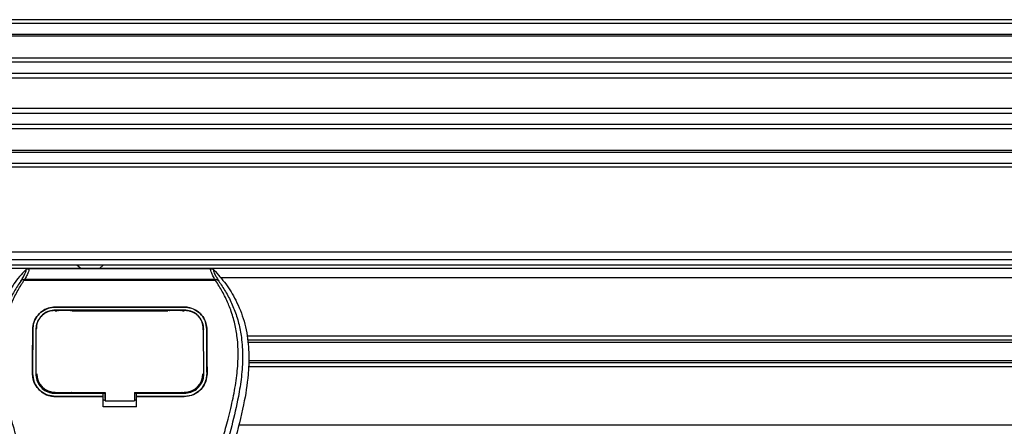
# Model space of a CAD drawing. Header units: millimetres. Extents: x 0 to 420, y 0 to 297.
# Tile 77 of 133: x 161.7 to 172.47, y 236.19 to 240.64. Entities that reach past the tile are written whole.
import ezdxf

# ---------------------------------------------------------------- set-up
doc = ezdxf.new("R2010")
doc.units = ezdxf.units.MM

msp = doc.modelspace()

# ---------------------------------------------------------------- linework, layer by layer
at = {"color": 7, "linetype": 'Continuous', "lineweight": 25}
for p, q in [((220.69328, 240.64287), (59.30672, 240.64287)), ((220.69328, 240.60253), (59.30672, 240.60253)), ((220.69328, 240.48149), (59.30672, 240.48149)), ((220.69328, 240.46091), (59.30672, 240.46091)), ((205.18002, 240.22326), (140.38327, 240.22326)), ((205.13357, 240.17645), (140.42972, 240.17645)), ((205.06357, 240.05587), (140.49972, 240.05587)), ((205.04778, 240.00136), (140.51551, 240.00136)), ((205.03878, 239.67052), (140.52451, 239.67052)), ((205.03878, 239.61601), (140.52451, 239.61601)), ((205.03878, 239.49543), (140.52451, 239.49543)), ((205.03878, 239.44862), (140.52451, 239.44862)), ((205.03878, 239.21097), (140.52451, 239.21097)), ((205.03878, 239.1904), (140.52451, 239.1904)), ((205.03878, 239.06936), (140.52451, 239.06936)), ((205.03878, 239.02901), (140.52451, 239.02901)), ((205.03878, 238.10104), (140.52451, 238.10104)), ((140.52451, 238.02034), (205.03878, 238.02034)), ((140.52451, 237.95982), (205.03878, 237.95982)), ((162.32738, 237.95982), (162.37221, 237.91948)), ((162.57394, 237.91948), (162.61877, 237.95982)), ((205.03878, 237.91948), (143.46981, 237.91948)), ((161.79653, 237.9188), (163.79516, 237.9188)), ((161.74774, 237.78978), (161.74393, 237.7984)), ((163.84344, 237.78978), (161.74774, 237.78978)), ((161.75837, 237.80554), (163.83338, 237.80554)), ((163.84788, 237.79851), (163.84344, 237.78978)), ((205.03878, 237.81861), (163.90266, 237.81861)), ((162.08979, 237.49797), (163.50192, 237.49797)), ((162.08979, 237.49778), (162.08979, 237.49797)), ((163.50192, 237.49778), (162.08979, 237.49778)), ((163.50192, 237.4653), (162.08979, 237.4653)), ((162.08979, 237.45619), (162.11067, 237.45619)), ((162.09029, 237.45996), (162.09015, 237.45996)), ((162.26296, 237.46344), (162.11835, 237.46344)), ((162.27063, 237.45619), (163.32107, 237.45619)), ((163.47336, 237.46344), (163.32874, 237.46344)), ((163.48103, 237.45619), (163.50192, 237.45619)), ((163.50192, 237.49778), (163.50192, 237.49797)), ((161.84385, 237.2539), (161.84367, 237.2539)), ((161.88278, 237.26624), (161.88233, 237.25729)), ((161.88305, 237.27553), (161.88259, 237.26662)), ((163.70938, 237.25729), (163.70892, 237.26623)), ((163.71466, 237.25376), (163.70977, 237.25376)), ((163.74785, 237.2539), (163.74803, 237.2539)), ((183.29329, 237.17912), (164.1849, 237.17912)), ((178.67592, 237.13538), (164.1929, 237.13538)), ((178.64997, 237.11222), (164.19714, 237.11222)), ((178.67592, 236.88797), (164.20609, 236.88797)), ((178.64997, 236.91114), (164.20721, 236.91114)), ((183.29329, 236.84424), (164.20396, 236.84424)), ((161.84166, 236.76966), (161.84148, 236.76966)), ((161.88114, 236.76601), (161.88126, 236.76578)), ((163.71116, 236.76703), (163.70948, 236.75727)), ((163.71044, 236.76577), (163.71057, 236.766)), ((163.75004, 236.76966), (163.75022, 236.76966)), ((162.08979, 236.55503), (162.08979, 236.56314)), ((162.6345, 236.49879), (162.6345, 236.56512)), ((162.6345, 236.56314), (162.6345, 236.47423)), ((162.95727, 236.56314), (163.50857, 236.56313)), ((162.95727, 236.56314), (162.95727, 236.47423)), ((163.50192, 236.55503), (163.50192, 236.56313)), ((162.08979, 236.55503), (162.61429, 236.55503)), ((162.08979, 236.52092), (162.08979, 236.52075)), ((162.08979, 236.52092), (162.61429, 236.52092)), ((162.61429, 236.52075), (162.08979, 236.52075)), ((162.12175, 236.55694), (162.25955, 236.55694)), ((162.61429, 236.55675), (162.6345, 236.55675)), ((162.61429, 236.52287), (162.61429, 236.55503)), ((162.61429, 236.40839), (162.61429, 236.52075)), ((162.61429, 236.48251), (162.6345, 236.48251)), ((162.6345, 236.49879), (162.6345, 236.47586)), ((162.6345, 236.47423), (162.6345, 236.47586)), ((162.6345, 236.47423), (162.95727, 236.47423)), ((162.95727, 236.55675), (162.97741, 236.55675)), ((162.95727, 236.48251), (162.97741, 236.48251)), ((162.97741, 236.55503), (163.50192, 236.55503)), ((162.97741, 236.52287), (162.97741, 236.55503)), ((162.97741, 236.52092), (163.50192, 236.52092)), ((162.97741, 236.40839), (162.97741, 236.52075)), ((163.50192, 236.52075), (162.97741, 236.52075)), ((163.33215, 236.55694), (163.46995, 236.55694)), ((163.50192, 236.52092), (163.50192, 236.52075)), ((162.97741, 236.40839), (162.61429, 236.40839)), ((205.0993, 236.20474), (164.09786, 236.20474))]:
    msp.add_line(p, q, dxfattribs=at)
at = {"color": 7, "linetype": 'Continuous', "lineweight": 25, "flags": 128}
for points in [[(162.0852, 237.45997), (162.08979, 237.45996), (162.09015, 237.45996)], [(162.08313, 236.56314), (162.34991, 236.56314), (162.6345, 236.56314)]]:
    msp.add_lwpolyline(points, dxfattribs=at)
at = {"color": 7, "linetype": 'Continuous', "lineweight": 25}
for centre, start, end in [((162.08979, 236.7696), 180, 270), ((163.50192, 236.7696), 270, 0)]:
    msp.add_arc(centre, 0.20244, start, end, dxfattribs=at)
for points, knots in [([(161.76737, 237.90641), (161.72055, 237.85692), (161.66167, 237.79468), (161.61799, 237.72145), (161.60905, 237.70645)], [0, 0, 0, 0, 0.795119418, 1, 1, 1, 1]), ([(161.71238, 237.78163), (161.72243, 237.7987), (161.74262, 237.833), (161.76354, 237.871), (161.77451, 237.89812), (161.76975, 237.90364), (161.76737, 237.90641)], [0, 0, 0, 0, 0.24872742, 0.49949886, 0.74927865, 1, 1, 1, 1]), ([(161.79653, 237.9188), (161.79923, 237.91613), (161.80462, 237.91079), (161.79879, 237.88625), (161.78399, 237.85202), (161.76687, 237.82096), (161.75837, 237.80554)], [0, 0, 0, 0, 0.25759359, 0.51473288, 0.75915094, 1, 1, 1, 1]), ([(161.76737, 237.90641), (161.76935, 237.90825), (161.77334, 237.91195), (161.78058, 237.91579), (161.78838, 237.91835), (161.79381, 237.91865), (161.79653, 237.9188)], [0, 0, 0, 0, 0.24915906, 0.49997617, 0.7491747, 1, 1, 1, 1]), ([(163.83338, 237.80554), (163.82506, 237.82107), (163.80845, 237.85206), (163.79358, 237.88621), (163.78725, 237.91076), (163.79252, 237.91612), (163.79516, 237.9188)], [0, 0, 0, 0, 0.24242241, 0.48382845, 0.74145736, 1, 1, 1, 1]), ([(163.79516, 237.9188), (163.80059, 237.91817), (163.80873, 237.91723), (163.81836, 237.91194), (163.82234, 237.90825), (163.82434, 237.9064)], [0, 0, 0, 0, 0.4987145, 0.74874936, 1, 1, 1, 1]), ([(163.82434, 237.9064), (163.82191, 237.90367), (163.81706, 237.89821), (163.82772, 237.87143), (163.84863, 237.83349), (163.86906, 237.79896), (163.87932, 237.78164)], [0, 0, 0, 0, 0.25144081, 0.50156728, 0.74986348, 1, 1, 1, 1]), ([(163.82434, 237.9064), (163.86955, 237.85584), (163.96092, 237.75367), (164.07612, 237.5652), (164.16397, 237.34248), (164.20306, 237.12102), (164.21036, 236.92568), (164.19893, 236.70474), (164.1507, 236.40451), (164.08727, 236.16402), (164.05235, 236.03167)], [0, 0, 0, 0, 0.10205403, 0.20624042, 0.33103623, 0.46071728, 0.54297105, 0.62526715, 0.79377332, 1, 1, 1, 1]), ([(161.71234, 237.78159), (161.70029, 237.76402), (161.66378, 237.71081), (161.60362, 237.60912), (161.54091, 237.47257), (161.49277, 237.32348), (161.45958, 237.14945), (161.44823, 236.95144), (161.46262, 236.73427), (161.50202, 236.48267), (161.56898, 236.19905), (161.67538, 235.82029), (161.79425, 235.37636), (161.90878, 234.86362), (161.99501, 234.34573), (162.05003, 233.82373), (162.0563, 233.4744), (162.05944, 233.29979)], [0, 0, 0, 0, 0.01713148, 0.05187885, 0.08678877, 0.12161717, 0.15673053, 0.20338813, 0.25034812, 0.29727092, 0.36741646, 0.43767728, 0.5502447, 0.66284727, 0.77534658, 0.88770737, 1, 1, 1, 1]), ([(162.13982, 233.29711), (162.13827, 233.41548), (162.1351, 233.65741), (162.10679, 234.02514), (162.06226, 234.39618), (162.00717, 234.71845), (161.95059, 234.99288), (161.90036, 235.21196), (161.84544, 235.42961), (161.78485, 235.65456), (161.73271, 235.83967), (161.69425, 235.9737), (161.67482, 236.04194), (161.65656, 236.10628), (161.64073, 236.16235), (161.62516, 236.21849), (161.61131, 236.27098), (161.59704, 236.32687), (161.5839, 236.3806), (161.57189, 236.43215), (161.56101, 236.48152), (161.54293, 236.56898), (161.52174, 236.69112), (161.50367, 236.85239), (161.49874, 237.00982), (161.50854, 237.16661), (161.53581, 237.31986), (161.57988, 237.46825), (161.63958, 237.6071), (161.69196, 237.70112), (161.72834, 237.75994), (161.74142, 237.78005), (161.74774, 237.78978)], [0, 0, 0, 0, 0.0757702, 0.15485711, 0.23590506, 0.31485054, 0.36399108, 0.41519555, 0.45865907, 0.50762015, 0.56426777, 0.58171923, 0.5968623, 0.60967945, 0.62453602, 0.63416312, 0.64698127, 0.65929869, 0.67111214, 0.6824202, 0.69322322, 0.70352316, 0.73970395, 0.77276709, 0.80790749, 0.84137847, 0.87484774, 0.91020132, 0.94506666, 0.98012916, 0.9903909, 1, 1, 1, 1]), ([(161.74386, 237.79839), (161.74361, 237.79835), (161.73932, 237.79756), (161.73118, 237.7952), (161.72054, 237.78972), (161.71508, 237.78431), (161.71238, 237.78163)], [0, 0, 0, 0, 0.020010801, 0.34699568, 0.676673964, 1, 1, 1, 1]), ([(161.74379, 237.79848), (161.74844, 237.80103), (161.75318, 237.80362), (161.75827, 237.80551), (161.75837, 237.80554)], [0, 0, 0, 0, 0.98124308, 1, 1, 1, 1]), ([(163.45188, 233.29711), (163.45479, 233.46121), (163.46062, 233.78935), (163.51138, 234.27924), (163.58143, 234.71005), (163.66045, 235.08323), (163.71768, 235.31856), (163.75778, 235.4725), (163.77658, 235.54312), (163.79508, 235.61121), (163.81348, 235.67781), (163.83277, 235.74678), (163.85373, 235.82095), (163.87922, 235.91012), (163.90634, 236.00476), (163.93436, 236.10356), (163.96148, 236.19916), (163.98937, 236.30478), (164.0166, 236.41626), (164.04889, 236.56543), (164.07874, 236.74493), (164.09466, 236.95843), (164.08732, 237.12313), (164.06988, 237.2414), (164.05432, 237.31693), (164.03427, 237.39277), (164.01057, 237.46495), (163.98259, 237.53607), (163.9516, 237.60395), (163.91792, 237.66909), (163.88149, 237.73149), (163.85675, 237.76939), (163.84344, 237.78978)], [0, 0, 0, 0, 0.105016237, 0.210000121, 0.3148093, 0.384175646, 0.454022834, 0.469749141, 0.485957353, 0.500782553, 0.514892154, 0.530168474, 0.546609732, 0.564206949, 0.589517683, 0.60961461, 0.629935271, 0.65313231, 0.67956677, 0.703448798, 0.750982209, 0.796278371, 0.841258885, 0.857708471, 0.87473965, 0.892246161, 0.910114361, 0.926193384, 0.945002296, 0.962976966, 0.980088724, 1, 1, 1, 1]), ([(163.87935, 237.7816), (163.89141, 237.76403), (163.92792, 237.71082), (163.98809, 237.60912), (164.05079, 237.47257), (164.09893, 237.32348), (164.13213, 237.14945), (164.14347, 236.95144), (164.12909, 236.73427), (164.08968, 236.48267), (164.02272, 236.19905), (163.91632, 235.82029), (163.79745, 235.37636), (163.68292, 234.86362), (163.59669, 234.34573), (163.54168, 233.82373), (163.5354, 233.4744), (163.53227, 233.29979)], [0, 0, 0, 0, 0.01713512, 0.05188236, 0.08679215, 0.12162042, 0.15673365, 0.20339108, 0.2503509, 0.29727352, 0.3674188, 0.43767936, 0.55024637, 0.66284852, 0.77534741, 0.88770778, 1, 1, 1, 1]), ([(163.83338, 237.80554), (163.83348, 237.80551), (163.83875, 237.80374), (163.84336, 237.8011), (163.84788, 237.79851)], [0, 0, 0, 0, 0.01890165, 1, 1, 1, 1]), ([(163.87932, 237.78164), (163.87661, 237.78432), (163.87115, 237.78973), (163.86052, 237.79521), (163.85239, 237.79756), (163.84811, 237.79834), (163.84787, 237.79839)], [0, 0, 0, 0, 0.32361461, 0.65359013, 0.98086966, 1, 1, 1, 1]), ([(161.84367, 237.2539), (161.8468, 237.2825), (161.85305, 237.33969), (161.89869, 237.41463), (161.96511, 237.46983), (162.0339, 237.49516), (162.07615, 237.49728), (162.08979, 237.49797)], [0, 0, 0, 0, 0.2254673, 0.45085364, 0.67736923, 0.89591171, 1, 1, 1, 1]), ([(162.08979, 237.49778), (162.06366, 237.49533), (162.01145, 237.49045), (161.94115, 237.45277), (161.88488, 237.39576), (161.8501, 237.32605), (161.84576, 237.27593), (161.84385, 237.2539)], [0, 0, 0, 0, 0.19866542, 0.3969886, 0.60422417, 0.82603869, 1, 1, 1, 1]), ([(162.08979, 237.4653), (162.06703, 237.46316), (162.02156, 237.45889), (161.9604, 237.42581), (161.91185, 237.37601), (161.88222, 237.31569), (161.87862, 237.27266), (161.87704, 237.25376)], [0, 0, 0, 0, 0.20000515, 0.39972248, 0.6073327, 0.82753078, 1, 1, 1, 1]), ([(162.0852, 237.45997), (162.06256, 237.45792), (162.01728, 237.45383), (161.95692, 237.42143), (161.91128, 237.37312), (161.88659, 237.31834), (161.88389, 237.28135), (161.88278, 237.26624)], [0, 0, 0, 0, 0.2128654, 0.42572184, 0.63872248, 0.85234986, 1, 1, 1, 1]), ([(163.5065, 237.45997), (163.50497, 237.45997), (163.34352, 237.45974), (162.87145, 237.46001), (162.40091, 237.45998), (162.09029, 237.45996)], [0, 0, 0, 0, 0.00323915, 0.34201142, 1, 1, 1, 1]), ([(162.11835, 237.46344), (162.12054, 237.46327), (162.12457, 237.46295), (162.12795, 237.4609), (162.12949, 237.45996)], [0, 0, 0, 0, 0.54423053, 1, 1, 1, 1]), ([(162.25159, 237.45995), (162.25363, 237.46109), (162.25716, 237.46306), (162.26124, 237.46333), (162.26296, 237.46344)], [0, 0, 0, 0, 0.57883712, 1, 1, 1, 1]), ([(163.32874, 237.46344), (163.33094, 237.46327), (163.33499, 237.46295), (163.33838, 237.46088), (163.33993, 237.45994)], [0, 0, 0, 0, 0.54200646, 1, 1, 1, 1]), ([(163.462, 237.45996), (163.46404, 237.46109), (163.46756, 237.46306), (163.47164, 237.46333), (163.47336, 237.46344)], [0, 0, 0, 0, 0.57824493, 1, 1, 1, 1]), ([(163.50192, 237.49797), (163.52811, 237.49552), (163.58045, 237.49062), (163.65096, 237.45275), (163.70727, 237.39548), (163.74185, 237.32572), (163.74615, 237.27578), (163.74803, 237.2539)], [0, 0, 0, 0, 0.199131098, 0.397931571, 0.605889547, 0.827379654, 1, 1, 1, 1]), ([(163.74785, 237.2539), (163.74472, 237.2825), (163.73846, 237.3397), (163.69278, 237.41459), (163.62637, 237.46975), (163.55763, 237.495), (163.51546, 237.4971), (163.50192, 237.49778)], [0, 0, 0, 0, 0.22565954, 0.45124755, 0.67796823, 0.89662642, 1, 1, 1, 1]), ([(163.71466, 237.25376), (163.71202, 237.2785), (163.70673, 237.32797), (163.66736, 237.39293), (163.61001, 237.44075), (163.55055, 237.46281), (163.51392, 237.46468), (163.50192, 237.4653)], [0, 0, 0, 0, 0.225521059, 0.450994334, 0.676720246, 0.894014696, 1, 1, 1, 1]), ([(163.70892, 237.26623), (163.70659, 237.28857), (163.70193, 237.33325), (163.66651, 237.39175), (163.61456, 237.43491), (163.55793, 237.45696), (163.52091, 237.45913), (163.5065, 237.45997)], [0, 0, 0, 0, 0.21773223, 0.43557879, 0.65075483, 0.86407246, 1, 1, 1, 1]), ([(161.84148, 236.76966), (161.84161, 236.81025), (161.84192, 236.91184), (161.84257, 237.07399), (161.8433, 237.19387), (161.84367, 237.2539)], [0, 0, 0, 0, 0.249392, 0.62414375, 1, 1, 1, 1]), ([(161.84385, 237.2539), (161.84338, 237.17417), (161.84266, 237.05436), (161.84204, 236.89213), (161.84179, 236.81049), (161.84166, 236.76966)], [0, 0, 0, 0, 0.49854329, 0.74916751, 1, 1, 1, 1]), ([(161.88126, 236.76578), (161.88126, 236.76705), (161.88141, 236.84396), (161.88169, 236.96423), (161.8822, 237.12552), (161.88256, 237.21536), (161.88276, 237.26206), (161.88278, 237.26624)], [0, 0, 0, 0, 0.0075194, 0.45666513, 0.71535566, 0.97452521, 1, 1, 1, 1]), ([(163.71125, 237.22522), (163.71112, 237.22781), (163.71027, 237.24462), (163.70939, 237.26137), (163.70864, 237.27554)], [0, 0, 0, 0, 0.154231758, 1, 1, 1, 1]), ([(163.70892, 237.26623), (163.70894, 237.26206), (163.70928, 237.18473), (163.70973, 237.06312), (163.71016, 236.90114), (163.71035, 236.81222), (163.71044, 236.76704), (163.71044, 236.76577)], [0, 0, 0, 0, 0.025466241, 0.471362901, 0.731787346, 0.992464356, 1, 1, 1, 1]), ([(163.75004, 236.76966), (163.74992, 236.81026), (163.7496, 236.91186), (163.74895, 237.07402), (163.74822, 237.19388), (163.74785, 237.2539)], [0, 0, 0, 0, 0.24937779, 0.62412174, 1, 1, 1, 1]), ([(163.74803, 237.2539), (163.74851, 237.17415), (163.74922, 237.05432), (163.74984, 236.8921), (163.75009, 236.81049), (163.75022, 236.76966)], [0, 0, 0, 0, 0.49858361, 0.74918971, 1, 1, 1, 1]), ([(162.08979, 236.52075), (162.06193, 236.52348), (162.00622, 236.52894), (161.93194, 236.57155), (161.8758, 236.63427), (161.8457, 236.70432), (161.8427, 236.75084), (161.84148, 236.76966)], [0, 0, 0, 0, 0.21341182, 0.42681727, 0.64048529, 0.85457431, 1, 1, 1, 1]), ([(161.84166, 236.76966), (161.84432, 236.74173), (161.84965, 236.68588), (161.89241, 236.61125), (161.95545, 236.55498), (162.0253, 236.52517), (162.07145, 236.52213), (162.08979, 236.52092)], [0, 0, 0, 0, 0.21527284, 0.43057751, 0.64507916, 0.85897707, 1, 1, 1, 1]), ([(161.87557, 236.7696), (161.8779, 236.74547), (161.88255, 236.69722), (161.91956, 236.63279), (161.97409, 236.58426), (162.03435, 236.55866), (162.07407, 236.55606), (162.08979, 236.55503)], [0, 0, 0, 0, 0.21554334, 0.43111778, 0.64592653, 0.85995009, 1, 1, 1, 1]), ([(161.88126, 236.76578), (161.88346, 236.74296), (161.88786, 236.69731), (161.92285, 236.63638), (161.97439, 236.59055), (162.03115, 236.56652), (162.06846, 236.5641), (162.08313, 236.56314)], [0, 0, 0, 0, 0.21612272, 0.43228358, 0.64748247, 0.86145988, 1, 1, 1, 1]), ([(163.75022, 236.76966), (163.74755, 236.74172), (163.74222, 236.68584), (163.69946, 236.61115), (163.63635, 236.55483), (163.56644, 236.525), (163.52026, 236.52196), (163.50192, 236.52075)], [0, 0, 0, 0, 0.21521677, 0.43046232, 0.64509935, 0.85904026, 1, 1, 1, 1]), ([(163.50192, 236.52092), (163.52976, 236.52365), (163.58543, 236.52912), (163.65964, 236.5717), (163.71574, 236.63435), (163.74582, 236.70434), (163.74883, 236.75085), (163.75004, 236.76966)], [0, 0, 0, 0, 0.21342983, 0.42685587, 0.64034809, 0.85449046, 1, 1, 1, 1]), ([(163.50192, 236.55503), (163.52595, 236.55739), (163.574, 236.5621), (163.63807, 236.59885), (163.68649, 236.65294), (163.71245, 236.7133), (163.71507, 236.7534), (163.71613, 236.7696)], [0, 0, 0, 0, 0.2134822, 0.42695832, 0.64062067, 0.85482206, 1, 1, 1, 1]), ([(163.50857, 236.56313), (163.53118, 236.56535), (163.57639, 236.56979), (163.63667, 236.60437), (163.68231, 236.65529), (163.70692, 236.71234), (163.70942, 236.75033), (163.71044, 236.76577)], [0, 0, 0, 0, 0.21287602, 0.42573624, 0.63903454, 0.85331242, 1, 1, 1, 1]), ([(162.12175, 236.55694), (162.12051, 236.55802), (162.11842, 236.55983), (162.11615, 236.5619), (162.11511, 236.56289), (162.11484, 236.56314)], [0, 0, 0, 0, 0.52171255, 0.87814343, 1, 1, 1, 1]), ([(162.13599, 236.56314), (162.13564, 236.56269), (162.13391, 236.56046), (162.12896, 236.5578), (162.12423, 236.55723), (162.12175, 236.55694)], [0, 0, 0, 0, 0.10642295, 0.53086448, 1, 1, 1, 1]), ([(162.25955, 236.55694), (162.25732, 236.55718), (162.25284, 236.55766), (162.24786, 236.56015), (162.2459, 236.56251), (162.24538, 236.56314)], [0, 0, 0, 0, 0.42334534, 0.8466836, 1, 1, 1, 1]), ([(162.26645, 236.56314), (162.26619, 236.56289), (162.26504, 236.56178), (162.26275, 236.55971), (162.26065, 236.55789), (162.25955, 236.55694)], [0, 0, 0, 0, 0.12176563, 0.5374861, 1, 1, 1, 1]), ([(163.33215, 236.55694), (163.33091, 236.55802), (163.32882, 236.55983), (163.32655, 236.5619), (163.32551, 236.56288), (163.32525, 236.56313)], [0, 0, 0, 0, 0.52240696, 0.87931225, 1, 1, 1, 1]), ([(163.34638, 236.56313), (163.34603, 236.56269), (163.3443, 236.56046), (163.33936, 236.5578), (163.33463, 236.55723), (163.33215, 236.55694)], [0, 0, 0, 0, 0.1058158, 0.53054572, 1, 1, 1, 1]), ([(163.46995, 236.55694), (163.46771, 236.55718), (163.46324, 236.55766), (163.45826, 236.56015), (163.45631, 236.56251), (163.45579, 236.56313)], [0, 0, 0, 0, 0.42366418, 0.847321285, 1, 1, 1, 1]), ([(163.47684, 236.56313), (163.47658, 236.56288), (163.47543, 236.56178), (163.47315, 236.55971), (163.47105, 236.55789), (163.46995, 236.55694)], [0, 0, 0, 0, 0.12048582, 0.5368121, 1, 1, 1, 1])]:
    msp.add_open_spline(points, degree=3, knots=knots, dxfattribs=at)

doc.saveas('drawing.dxf')
